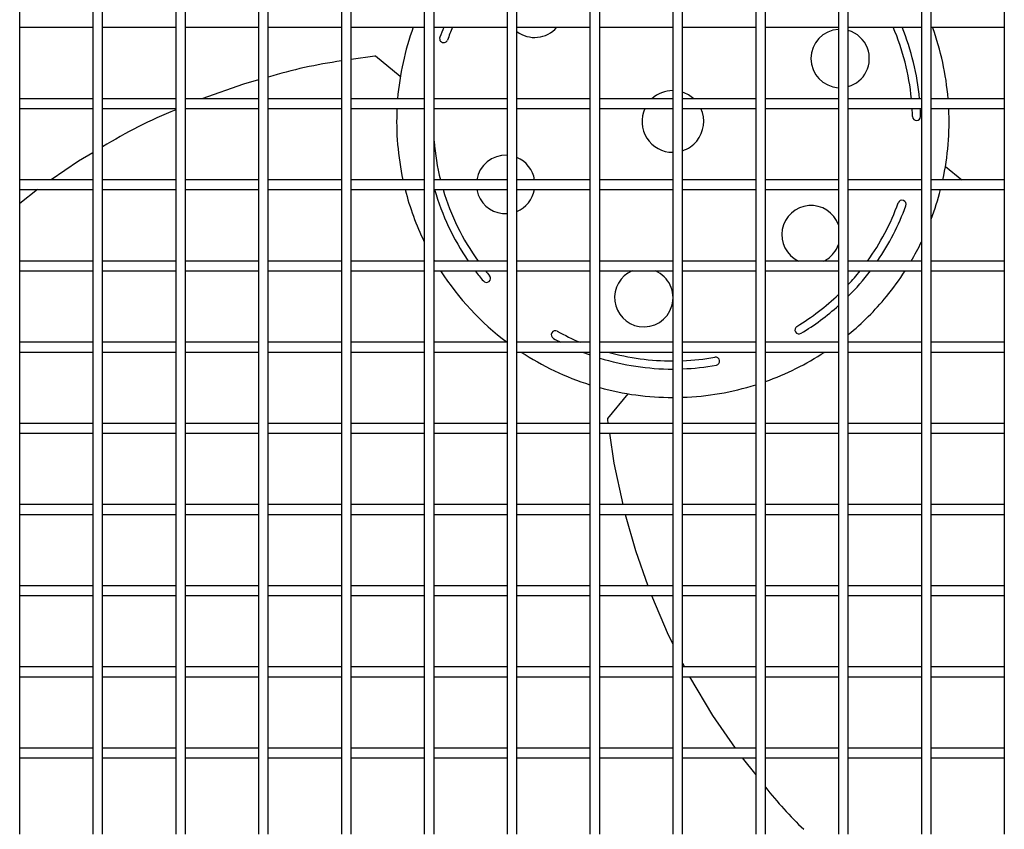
# Model space of a CAD drawing. Extents: x -90708 to 277869, y -117 to 207445.
# Tile 45 of 233: x -84821 to -84518, y 127031 to 127280. Entities that reach past the tile are written whole.
import ezdxf

# ---------------------------------------------------------------- set-up
doc = ezdxf.new("R2010")
doc.units = 0
doc.header["$MEASUREMENT"] = 0
doc.layers.add('ARQ - EQUIPO CONDENSADORA', color=40, linetype='CONTINUOUS')

msp = doc.modelspace()

# ---------------------------------------------------------------- linework, layer by layer
at = {"layer": 'ARQ - EQUIPO CONDENSADORA', "linetype": 'Continuous'}
for p, q in [((-84820.722, 127279.442), (-84820.722, 127304.442)), ((-84798.222, 127304.442), (-84798.222, 127279.442)), ((-84795.222, 127279.442), (-84795.222, 127304.442)), ((-84772.722, 127304.442), (-84772.722, 127279.442)), ((-84769.722, 127279.442), (-84769.722, 127304.442)), ((-84747.222, 127304.442), (-84747.222, 127279.442)), ((-84744.222, 127279.442), (-84744.222, 127304.442)), ((-84721.722, 127304.442), (-84721.722, 127279.442)), ((-84718.722, 127279.442), (-84718.722, 127304.442)), ((-84696.222, 127304.442), (-84696.222, 127279.442)), ((-84693.222, 127279.442), (-84693.222, 127304.442)), ((-84670.722, 127304.442), (-84670.722, 127279.442)), ((-84667.722, 127279.442), (-84667.722, 127304.442)), ((-84645.222, 127304.442), (-84645.222, 127279.442)), ((-84642.222, 127279.442), (-84642.222, 127304.442)), ((-84619.722, 127304.442), (-84619.722, 127279.442)), ((-84616.722, 127279.442), (-84616.722, 127304.442)), ((-84594.222, 127304.442), (-84594.222, 127279.442)), ((-84591.222, 127279.442), (-84591.222, 127304.442)), ((-84568.722, 127304.442), (-84568.722, 127279.442)), ((-84565.722, 127279.442), (-84565.722, 127304.442)), ((-84543.222, 127304.442), (-84543.222, 127279.442)), ((-84540.222, 127279.442), (-84540.222, 127304.442)), ((-84517.722, 127304.442), (-84517.722, 127279.442)), ((-84820.722, 127254.442), (-84820.722, 127279.442)), ((-84798.222, 127279.442), (-84798.222, 127254.442)), ((-84795.222, 127254.442), (-84795.222, 127279.442)), ((-84772.722, 127279.442), (-84772.722, 127254.442)), ((-84769.722, 127254.442), (-84769.722, 127279.442)), ((-84747.222, 127279.442), (-84747.222, 127254.442)), ((-84744.222, 127254.442), (-84744.222, 127279.442)), ((-84721.722, 127279.442), (-84721.722, 127254.442)), ((-84718.722, 127254.442), (-84718.722, 127279.442)), ((-84696.222, 127279.442), (-84696.222, 127254.442)), ((-84693.222, 127254.442), (-84693.222, 127279.442)), ((-84670.722, 127279.442), (-84670.722, 127254.442)), ((-84667.722, 127254.442), (-84667.722, 127279.442)), ((-84645.222, 127279.442), (-84645.222, 127254.442)), ((-84642.222, 127254.442), (-84642.222, 127279.442)), ((-84619.722, 127279.442), (-84619.722, 127254.442)), ((-84616.722, 127254.442), (-84616.722, 127279.442)), ((-84594.222, 127279.442), (-84594.222, 127254.442)), ((-84591.222, 127254.442), (-84591.222, 127279.442)), ((-84568.722, 127279.442), (-84568.722, 127254.442)), ((-84565.722, 127254.442), (-84565.722, 127279.442)), ((-84543.222, 127279.442), (-84543.222, 127254.442)), ((-84540.222, 127254.442), (-84540.222, 127279.442)), ((-84517.722, 127279.442), (-84517.722, 127254.442)), ((-84820.722, 127277.942), (-84798.222, 127277.942)), ((-84795.222, 127277.942), (-84772.722, 127277.942)), ((-84769.722, 127277.942), (-84747.222, 127277.942)), ((-84744.222, 127277.942), (-84721.722, 127277.942)), ((-84718.722, 127277.942), (-84696.222, 127277.942)), ((-84693.222, 127277.942), (-84670.722, 127277.942)), ((-84667.722, 127277.942), (-84645.222, 127277.942)), ((-84642.222, 127277.942), (-84619.722, 127277.942)), ((-84616.722, 127277.942), (-84594.222, 127277.942)), ((-84591.222, 127277.942), (-84568.722, 127277.942)), ((-84565.722, 127277.942), (-84543.222, 127277.942)), ((-84540.222, 127277.942), (-84517.722, 127277.942)), ((-84711.472, 127269.092), (-84718.722, 127268.024)), ((-84703.589, 127262.767), (-84711.203, 127269.012)), ((-84798.222, 127255.942), (-84820.722, 127255.942)), ((-84820.722, 127229.442), (-84820.722, 127254.442)), ((-84798.222, 127254.442), (-84798.222, 127229.442)), ((-84772.722, 127255.942), (-84795.222, 127255.942)), ((-84795.222, 127229.442), (-84795.222, 127254.442)), ((-84772.722, 127254.442), (-84772.722, 127229.442)), ((-84747.222, 127255.942), (-84769.722, 127255.942)), ((-84769.722, 127229.442), (-84769.722, 127254.442)), ((-84747.222, 127254.442), (-84747.222, 127229.442)), ((-84721.722, 127255.942), (-84744.222, 127255.942)), ((-84744.222, 127229.442), (-84744.222, 127254.442)), ((-84721.722, 127254.442), (-84721.722, 127229.442)), ((-84696.222, 127255.942), (-84718.722, 127255.942)), ((-84718.722, 127229.442), (-84718.722, 127254.442)), ((-84696.222, 127254.442), (-84696.222, 127229.442)), ((-84670.722, 127255.942), (-84693.222, 127255.942)), ((-84693.222, 127229.442), (-84693.222, 127254.442)), ((-84670.722, 127254.442), (-84670.722, 127229.442)), ((-84645.222, 127255.942), (-84667.722, 127255.942)), ((-84667.722, 127229.442), (-84667.722, 127254.442)), ((-84645.222, 127254.442), (-84645.222, 127229.442)), ((-84619.722, 127255.942), (-84642.222, 127255.942)), ((-84642.222, 127229.442), (-84642.222, 127254.442)), ((-84619.722, 127254.442), (-84619.722, 127229.442)), ((-84594.222, 127255.942), (-84616.722, 127255.942)), ((-84616.722, 127229.442), (-84616.722, 127254.442)), ((-84594.222, 127254.442), (-84594.222, 127229.442)), ((-84568.722, 127255.942), (-84591.222, 127255.942)), ((-84591.222, 127229.442), (-84591.222, 127254.442)), ((-84568.722, 127254.442), (-84568.722, 127229.442)), ((-84543.222, 127255.942), (-84565.722, 127255.942)), ((-84565.722, 127229.442), (-84565.722, 127254.442)), ((-84543.222, 127254.442), (-84543.222, 127229.442)), ((-84517.722, 127255.942), (-84540.222, 127255.942)), ((-84540.222, 127229.442), (-84540.222, 127254.442)), ((-84517.722, 127254.442), (-84517.722, 127229.442)), ((-84820.722, 127252.942), (-84798.222, 127252.942)), ((-84795.222, 127252.942), (-84772.722, 127252.942)), ((-84769.722, 127252.942), (-84747.222, 127252.942)), ((-84744.222, 127252.942), (-84721.722, 127252.942)), ((-84718.722, 127252.942), (-84696.222, 127252.942)), ((-84693.222, 127252.942), (-84670.722, 127252.942)), ((-84667.722, 127252.942), (-84645.222, 127252.942)), ((-84642.222, 127252.942), (-84619.722, 127252.942)), ((-84616.722, 127252.942), (-84594.222, 127252.942)), ((-84591.222, 127252.942), (-84568.722, 127252.942)), ((-84565.722, 127252.942), (-84543.222, 127252.942)), ((-84540.222, 127252.942), (-84517.722, 127252.942)), ((-84535.853, 127235.115), (-84530.766, 127230.942)), ((-84798.222, 127230.942), (-84820.722, 127230.942)), ((-84772.722, 127230.942), (-84795.222, 127230.942)), ((-84747.222, 127230.942), (-84769.722, 127230.942)), ((-84721.722, 127230.942), (-84744.222, 127230.942)), ((-84696.222, 127230.942), (-84718.722, 127230.942)), ((-84670.722, 127230.942), (-84693.222, 127230.942)), ((-84645.222, 127230.942), (-84667.722, 127230.942)), ((-84619.722, 127230.942), (-84642.222, 127230.942)), ((-84594.222, 127230.942), (-84616.722, 127230.942)), ((-84568.722, 127230.942), (-84591.222, 127230.942)), ((-84543.222, 127230.942), (-84565.722, 127230.942)), ((-84517.722, 127230.942), (-84540.222, 127230.942)), ((-84820.722, 127204.442), (-84820.722, 127229.442)), ((-84820.722, 127227.942), (-84798.222, 127227.942)), ((-84815.252, 127227.942), (-84820.722, 127223.63)), ((-84798.222, 127229.442), (-84798.222, 127204.442)), ((-84795.222, 127204.442), (-84795.222, 127229.442)), ((-84795.222, 127227.942), (-84772.722, 127227.942)), ((-84772.722, 127229.442), (-84772.722, 127204.442)), ((-84769.722, 127204.442), (-84769.722, 127229.442)), ((-84769.722, 127227.942), (-84747.222, 127227.942)), ((-84747.222, 127229.442), (-84747.222, 127204.442)), ((-84744.222, 127204.442), (-84744.222, 127229.442)), ((-84744.222, 127227.942), (-84721.722, 127227.942)), ((-84721.722, 127229.442), (-84721.722, 127204.442)), ((-84718.722, 127204.442), (-84718.722, 127229.442)), ((-84718.722, 127227.942), (-84696.222, 127227.942)), ((-84696.222, 127229.442), (-84696.222, 127204.442)), ((-84693.222, 127204.442), (-84693.222, 127229.442)), ((-84693.222, 127227.942), (-84670.722, 127227.942)), ((-84670.722, 127229.442), (-84670.722, 127204.442)), ((-84667.722, 127204.442), (-84667.722, 127229.442)), ((-84667.722, 127227.942), (-84645.222, 127227.942)), ((-84645.222, 127229.442), (-84645.222, 127204.442)), ((-84642.222, 127204.442), (-84642.222, 127229.442)), ((-84642.222, 127227.942), (-84619.722, 127227.942)), ((-84619.722, 127229.442), (-84619.722, 127204.442)), ((-84616.722, 127204.442), (-84616.722, 127229.442)), ((-84616.722, 127227.942), (-84594.222, 127227.942)), ((-84594.222, 127229.442), (-84594.222, 127204.442)), ((-84591.222, 127204.442), (-84591.222, 127229.442)), ((-84591.222, 127227.942), (-84568.722, 127227.942)), ((-84568.722, 127229.442), (-84568.722, 127204.442)), ((-84565.722, 127204.442), (-84565.722, 127229.442)), ((-84565.722, 127227.942), (-84543.222, 127227.942)), ((-84543.222, 127229.442), (-84543.222, 127204.442)), ((-84540.222, 127204.442), (-84540.222, 127229.442)), ((-84540.222, 127227.942), (-84517.722, 127227.942)), ((-84517.722, 127229.442), (-84517.722, 127204.442)), ((-84798.222, 127205.942), (-84820.722, 127205.942)), ((-84772.722, 127205.942), (-84795.222, 127205.942)), ((-84747.222, 127205.942), (-84769.722, 127205.942)), ((-84721.722, 127205.942), (-84744.222, 127205.942)), ((-84696.222, 127205.942), (-84718.722, 127205.942)), ((-84670.722, 127205.942), (-84693.222, 127205.942)), ((-84645.222, 127205.942), (-84667.722, 127205.942)), ((-84619.722, 127205.942), (-84642.222, 127205.942)), ((-84594.222, 127205.942), (-84616.722, 127205.942)), ((-84568.722, 127205.942), (-84591.222, 127205.942)), ((-84543.222, 127205.942), (-84565.722, 127205.942)), ((-84517.722, 127205.942), (-84540.222, 127205.942)), ((-84820.722, 127179.442), (-84820.722, 127204.442)), ((-84820.722, 127202.942), (-84798.222, 127202.942)), ((-84798.222, 127204.442), (-84798.222, 127179.442)), ((-84795.222, 127179.442), (-84795.222, 127204.442)), ((-84795.222, 127202.942), (-84772.722, 127202.942)), ((-84772.722, 127204.442), (-84772.722, 127179.442)), ((-84769.722, 127179.442), (-84769.722, 127204.442)), ((-84769.722, 127202.942), (-84747.222, 127202.942)), ((-84747.222, 127204.442), (-84747.222, 127179.442)), ((-84744.222, 127179.442), (-84744.222, 127204.442)), ((-84744.222, 127202.942), (-84721.722, 127202.942)), ((-84721.722, 127204.442), (-84721.722, 127179.442)), ((-84718.722, 127179.442), (-84718.722, 127204.442)), ((-84718.722, 127202.942), (-84696.222, 127202.942)), ((-84696.222, 127204.442), (-84696.222, 127179.442)), ((-84693.222, 127179.442), (-84693.222, 127204.442)), ((-84693.222, 127202.942), (-84670.722, 127202.942)), ((-84670.722, 127204.442), (-84670.722, 127179.442)), ((-84667.722, 127179.442), (-84667.722, 127204.442)), ((-84667.722, 127202.942), (-84645.222, 127202.942)), ((-84645.222, 127204.442), (-84645.222, 127179.442)), ((-84642.222, 127179.442), (-84642.222, 127204.442)), ((-84642.222, 127202.942), (-84619.722, 127202.942)), ((-84619.722, 127204.442), (-84619.722, 127179.442)), ((-84616.722, 127179.442), (-84616.722, 127204.442)), ((-84616.722, 127202.942), (-84594.222, 127202.942)), ((-84594.222, 127204.442), (-84594.222, 127179.442)), ((-84591.222, 127179.442), (-84591.222, 127204.442)), ((-84591.222, 127202.942), (-84568.722, 127202.942)), ((-84568.722, 127204.442), (-84568.722, 127179.442)), ((-84565.722, 127179.442), (-84565.722, 127204.442)), ((-84565.722, 127202.942), (-84543.222, 127202.942)), ((-84543.222, 127204.442), (-84543.222, 127179.442)), ((-84540.222, 127179.442), (-84540.222, 127204.442)), ((-84540.222, 127202.942), (-84517.722, 127202.942)), ((-84517.722, 127204.442), (-84517.722, 127179.442)), ((-84798.222, 127180.942), (-84820.722, 127180.942)), ((-84820.722, 127154.442), (-84820.722, 127179.442)), ((-84798.222, 127179.442), (-84798.222, 127154.442)), ((-84772.722, 127180.942), (-84795.222, 127180.942)), ((-84795.222, 127154.442), (-84795.222, 127179.442)), ((-84772.722, 127179.442), (-84772.722, 127154.442)), ((-84747.222, 127180.942), (-84769.722, 127180.942)), ((-84769.722, 127154.442), (-84769.722, 127179.442)), ((-84747.222, 127179.442), (-84747.222, 127154.442)), ((-84721.722, 127180.942), (-84744.222, 127180.942)), ((-84744.222, 127154.442), (-84744.222, 127179.442)), ((-84721.722, 127179.442), (-84721.722, 127154.442)), ((-84696.222, 127180.942), (-84718.722, 127180.942)), ((-84718.722, 127154.442), (-84718.722, 127179.442)), ((-84696.222, 127179.442), (-84696.222, 127154.442)), ((-84670.722, 127180.942), (-84693.222, 127180.942)), ((-84693.222, 127154.442), (-84693.222, 127179.442)), ((-84670.722, 127179.442), (-84670.722, 127154.442)), ((-84645.222, 127180.942), (-84667.722, 127180.942)), ((-84667.722, 127154.442), (-84667.722, 127179.442)), ((-84645.222, 127179.442), (-84645.222, 127154.442)), ((-84619.722, 127180.942), (-84642.222, 127180.942)), ((-84642.222, 127154.442), (-84642.222, 127179.442)), ((-84619.722, 127179.442), (-84619.722, 127154.442)), ((-84594.222, 127180.942), (-84616.722, 127180.942)), ((-84616.722, 127154.442), (-84616.722, 127179.442)), ((-84594.222, 127179.442), (-84594.222, 127154.442)), ((-84568.722, 127180.942), (-84591.222, 127180.942)), ((-84591.222, 127154.442), (-84591.222, 127179.442)), ((-84568.722, 127179.442), (-84568.722, 127154.442)), ((-84543.222, 127180.942), (-84565.722, 127180.942)), ((-84565.722, 127154.442), (-84565.722, 127179.442)), ((-84543.222, 127179.442), (-84543.222, 127154.442)), ((-84517.722, 127180.942), (-84540.222, 127180.942)), ((-84540.222, 127154.442), (-84540.222, 127179.442)), ((-84517.722, 127179.442), (-84517.722, 127154.442)), ((-84820.722, 127177.942), (-84798.222, 127177.942)), ((-84795.222, 127177.942), (-84772.722, 127177.942)), ((-84769.722, 127177.942), (-84747.222, 127177.942)), ((-84744.222, 127177.942), (-84721.722, 127177.942)), ((-84718.722, 127177.942), (-84696.222, 127177.942)), ((-84693.222, 127177.942), (-84670.722, 127177.942)), ((-84667.722, 127177.942), (-84645.222, 127177.942)), ((-84642.222, 127177.942), (-84619.722, 127177.942)), ((-84616.722, 127177.942), (-84594.222, 127177.942)), ((-84591.222, 127177.942), (-84568.722, 127177.942)), ((-84565.722, 127177.942), (-84543.222, 127177.942)), ((-84540.222, 127177.942), (-84517.722, 127177.942)), ((-84633.547, 127165.073), (-84639.793, 127157.459)), ((-84639.872, 127157.189), (-84639.688, 127155.942)), ((-84798.222, 127155.942), (-84820.722, 127155.942)), ((-84820.722, 127129.442), (-84820.722, 127154.442)), ((-84798.222, 127154.442), (-84798.222, 127129.442)), ((-84772.722, 127155.942), (-84795.222, 127155.942)), ((-84795.222, 127129.442), (-84795.222, 127154.442)), ((-84772.722, 127154.442), (-84772.722, 127129.442)), ((-84747.222, 127155.942), (-84769.722, 127155.942)), ((-84769.722, 127129.442), (-84769.722, 127154.442)), ((-84747.222, 127154.442), (-84747.222, 127129.442)), ((-84721.722, 127155.942), (-84744.222, 127155.942)), ((-84744.222, 127129.442), (-84744.222, 127154.442)), ((-84721.722, 127154.442), (-84721.722, 127129.442)), ((-84696.222, 127155.942), (-84718.722, 127155.942)), ((-84718.722, 127129.442), (-84718.722, 127154.442)), ((-84696.222, 127154.442), (-84696.222, 127129.442)), ((-84670.722, 127155.942), (-84693.222, 127155.942)), ((-84693.222, 127129.442), (-84693.222, 127154.442)), ((-84670.722, 127154.442), (-84670.722, 127129.442)), ((-84645.222, 127155.942), (-84667.722, 127155.942)), ((-84667.722, 127129.442), (-84667.722, 127154.442)), ((-84645.222, 127154.442), (-84645.222, 127129.442)), ((-84619.722, 127155.942), (-84642.222, 127155.942)), ((-84642.222, 127129.442), (-84642.222, 127154.442)), ((-84619.722, 127154.442), (-84619.722, 127129.442)), ((-84594.222, 127155.942), (-84616.722, 127155.942)), ((-84616.722, 127129.442), (-84616.722, 127154.442)), ((-84594.222, 127154.442), (-84594.222, 127129.442)), ((-84568.722, 127155.942), (-84591.222, 127155.942)), ((-84591.222, 127129.442), (-84591.222, 127154.442)), ((-84568.722, 127154.442), (-84568.722, 127129.442)), ((-84543.222, 127155.942), (-84565.722, 127155.942)), ((-84565.722, 127129.442), (-84565.722, 127154.442)), ((-84543.222, 127154.442), (-84543.222, 127129.442)), ((-84517.722, 127155.942), (-84540.222, 127155.942)), ((-84540.222, 127129.442), (-84540.222, 127154.442)), ((-84517.722, 127154.442), (-84517.722, 127129.442)), ((-84820.722, 127152.942), (-84798.222, 127152.942)), ((-84795.222, 127152.942), (-84772.722, 127152.942)), ((-84769.722, 127152.942), (-84747.222, 127152.942)), ((-84744.222, 127152.942), (-84721.722, 127152.942)), ((-84718.722, 127152.942), (-84696.222, 127152.942)), ((-84693.222, 127152.942), (-84670.722, 127152.942)), ((-84667.722, 127152.942), (-84645.222, 127152.942)), ((-84642.222, 127152.942), (-84619.722, 127152.942)), ((-84616.722, 127152.942), (-84594.222, 127152.942)), ((-84591.222, 127152.942), (-84568.722, 127152.942)), ((-84565.722, 127152.942), (-84543.222, 127152.942)), ((-84540.222, 127152.942), (-84517.722, 127152.942)), ((-84798.222, 127130.942), (-84820.722, 127130.942)), ((-84772.722, 127130.942), (-84795.222, 127130.942)), ((-84747.222, 127130.942), (-84769.722, 127130.942)), ((-84721.722, 127130.942), (-84744.222, 127130.942)), ((-84696.222, 127130.942), (-84718.722, 127130.942)), ((-84670.722, 127130.942), (-84693.222, 127130.942)), ((-84645.222, 127130.942), (-84667.722, 127130.942)), ((-84619.722, 127130.942), (-84642.222, 127130.942)), ((-84594.222, 127130.942), (-84616.722, 127130.942)), ((-84568.722, 127130.942), (-84591.222, 127130.942)), ((-84543.222, 127130.942), (-84565.722, 127130.942)), ((-84517.722, 127130.942), (-84540.222, 127130.942)), ((-84820.722, 127104.442), (-84820.722, 127129.442)), ((-84820.722, 127127.942), (-84798.222, 127127.942)), ((-84798.222, 127129.442), (-84798.222, 127104.442)), ((-84795.222, 127104.442), (-84795.222, 127129.442)), ((-84795.222, 127127.942), (-84772.722, 127127.942)), ((-84772.722, 127129.442), (-84772.722, 127104.442)), ((-84769.722, 127104.442), (-84769.722, 127129.442)), ((-84769.722, 127127.942), (-84747.222, 127127.942)), ((-84747.222, 127129.442), (-84747.222, 127104.442)), ((-84744.222, 127104.442), (-84744.222, 127129.442)), ((-84744.222, 127127.942), (-84721.722, 127127.942)), ((-84721.722, 127129.442), (-84721.722, 127104.442)), ((-84718.722, 127104.442), (-84718.722, 127129.442)), ((-84718.722, 127127.942), (-84696.222, 127127.942)), ((-84696.222, 127129.442), (-84696.222, 127104.442)), ((-84693.222, 127104.442), (-84693.222, 127129.442)), ((-84693.222, 127127.942), (-84670.722, 127127.942)), ((-84670.722, 127129.442), (-84670.722, 127104.442)), ((-84667.722, 127104.442), (-84667.722, 127129.442)), ((-84667.722, 127127.942), (-84645.222, 127127.942)), ((-84645.222, 127129.442), (-84645.222, 127104.442)), ((-84642.222, 127104.442), (-84642.222, 127129.442)), ((-84642.222, 127127.942), (-84619.722, 127127.942)), ((-84619.722, 127129.442), (-84619.722, 127104.442)), ((-84616.722, 127104.442), (-84616.722, 127129.442)), ((-84616.722, 127127.942), (-84594.222, 127127.942)), ((-84594.222, 127129.442), (-84594.222, 127104.442)), ((-84591.222, 127104.442), (-84591.222, 127129.442)), ((-84591.222, 127127.942), (-84568.722, 127127.942)), ((-84568.722, 127129.442), (-84568.722, 127104.442)), ((-84565.722, 127104.442), (-84565.722, 127129.442)), ((-84565.722, 127127.942), (-84543.222, 127127.942)), ((-84543.222, 127129.442), (-84543.222, 127104.442)), ((-84540.222, 127104.442), (-84540.222, 127129.442)), ((-84540.222, 127127.942), (-84517.722, 127127.942)), ((-84517.722, 127129.442), (-84517.722, 127104.442)), ((-84798.222, 127105.942), (-84820.722, 127105.942)), ((-84772.722, 127105.942), (-84795.222, 127105.942)), ((-84747.222, 127105.942), (-84769.722, 127105.942)), ((-84721.722, 127105.942), (-84744.222, 127105.942)), ((-84696.222, 127105.942), (-84718.722, 127105.942)), ((-84670.722, 127105.942), (-84693.222, 127105.942)), ((-84645.222, 127105.942), (-84667.722, 127105.942)), ((-84619.722, 127105.942), (-84642.222, 127105.942)), ((-84594.222, 127105.942), (-84616.722, 127105.942)), ((-84568.722, 127105.942), (-84591.222, 127105.942)), ((-84543.222, 127105.942), (-84565.722, 127105.942)), ((-84517.722, 127105.942), (-84540.222, 127105.942)), ((-84820.722, 127079.442), (-84820.722, 127104.442)), ((-84820.722, 127102.942), (-84798.222, 127102.942)), ((-84798.222, 127104.442), (-84798.222, 127079.442)), ((-84795.222, 127079.442), (-84795.222, 127104.442)), ((-84795.222, 127102.942), (-84772.722, 127102.942)), ((-84772.722, 127104.442), (-84772.722, 127079.442)), ((-84769.722, 127079.442), (-84769.722, 127104.442)), ((-84769.722, 127102.942), (-84747.222, 127102.942)), ((-84747.222, 127104.442), (-84747.222, 127079.442)), ((-84744.222, 127079.442), (-84744.222, 127104.442)), ((-84744.222, 127102.942), (-84721.722, 127102.942)), ((-84721.722, 127104.442), (-84721.722, 127079.442)), ((-84718.722, 127079.442), (-84718.722, 127104.442)), ((-84718.722, 127102.942), (-84696.222, 127102.942)), ((-84696.222, 127104.442), (-84696.222, 127079.442)), ((-84693.222, 127079.442), (-84693.222, 127104.442)), ((-84693.222, 127102.942), (-84670.722, 127102.942)), ((-84670.722, 127104.442), (-84670.722, 127079.442)), ((-84667.722, 127079.442), (-84667.722, 127104.442)), ((-84667.722, 127102.942), (-84645.222, 127102.942)), ((-84645.222, 127104.442), (-84645.222, 127079.442)), ((-84642.222, 127079.442), (-84642.222, 127104.442)), ((-84642.222, 127102.942), (-84619.722, 127102.942)), ((-84619.722, 127104.442), (-84619.722, 127079.442)), ((-84616.722, 127079.442), (-84616.722, 127104.442)), ((-84616.722, 127102.942), (-84594.222, 127102.942)), ((-84594.222, 127104.442), (-84594.222, 127079.442)), ((-84591.222, 127079.442), (-84591.222, 127104.442)), ((-84591.222, 127102.942), (-84568.722, 127102.942)), ((-84568.722, 127104.442), (-84568.722, 127079.442)), ((-84565.722, 127079.442), (-84565.722, 127104.442)), ((-84565.722, 127102.942), (-84543.222, 127102.942)), ((-84543.222, 127104.442), (-84543.222, 127079.442)), ((-84540.222, 127079.442), (-84540.222, 127104.442)), ((-84540.222, 127102.942), (-84517.722, 127102.942)), ((-84517.722, 127104.442), (-84517.722, 127079.442)), ((-84616.722, 127082.149), (-84616.109, 127080.942)), ((-84798.222, 127080.942), (-84820.722, 127080.942)), ((-84820.722, 127054.442), (-84820.722, 127079.442)), ((-84798.222, 127079.442), (-84798.222, 127054.442)), ((-84772.722, 127080.942), (-84795.222, 127080.942)), ((-84795.222, 127054.442), (-84795.222, 127079.442)), ((-84772.722, 127079.442), (-84772.722, 127054.442)), ((-84747.222, 127080.942), (-84769.722, 127080.942)), ((-84769.722, 127054.442), (-84769.722, 127079.442)), ((-84747.222, 127079.442), (-84747.222, 127054.442)), ((-84721.722, 127080.942), (-84744.222, 127080.942)), ((-84744.222, 127054.442), (-84744.222, 127079.442)), ((-84721.722, 127079.442), (-84721.722, 127054.442)), ((-84696.222, 127080.942), (-84718.722, 127080.942)), ((-84718.722, 127054.442), (-84718.722, 127079.442)), ((-84696.222, 127079.442), (-84696.222, 127054.442)), ((-84670.722, 127080.942), (-84693.222, 127080.942)), ((-84693.222, 127054.442), (-84693.222, 127079.442)), ((-84670.722, 127079.442), (-84670.722, 127054.442)), ((-84645.222, 127080.942), (-84667.722, 127080.942)), ((-84667.722, 127054.442), (-84667.722, 127079.442)), ((-84645.222, 127079.442), (-84645.222, 127054.442)), ((-84619.722, 127080.942), (-84642.222, 127080.942)), ((-84642.222, 127054.442), (-84642.222, 127079.442)), ((-84619.722, 127079.442), (-84619.722, 127054.442)), ((-84594.222, 127080.942), (-84616.722, 127080.942)), ((-84616.722, 127054.442), (-84616.722, 127079.442)), ((-84594.222, 127079.442), (-84594.222, 127054.442)), ((-84568.722, 127080.942), (-84591.222, 127080.942)), ((-84591.222, 127054.442), (-84591.222, 127079.442)), ((-84568.722, 127079.442), (-84568.722, 127054.442)), ((-84543.222, 127080.942), (-84565.722, 127080.942)), ((-84565.722, 127054.442), (-84565.722, 127079.442)), ((-84543.222, 127079.442), (-84543.222, 127054.442)), ((-84517.722, 127080.942), (-84540.222, 127080.942)), ((-84540.222, 127054.442), (-84540.222, 127079.442)), ((-84517.722, 127079.442), (-84517.722, 127054.442)), ((-84820.722, 127077.942), (-84798.222, 127077.942)), ((-84795.222, 127077.942), (-84772.722, 127077.942)), ((-84769.722, 127077.942), (-84747.222, 127077.942)), ((-84744.222, 127077.942), (-84721.722, 127077.942)), ((-84718.722, 127077.942), (-84696.222, 127077.942)), ((-84693.222, 127077.942), (-84670.722, 127077.942)), ((-84667.722, 127077.942), (-84645.222, 127077.942)), ((-84642.222, 127077.942), (-84619.722, 127077.942)), ((-84616.722, 127077.942), (-84594.222, 127077.942)), ((-84591.222, 127077.942), (-84568.722, 127077.942)), ((-84565.722, 127077.942), (-84543.222, 127077.942)), ((-84540.222, 127077.942), (-84517.722, 127077.942)), ((-84798.222, 127055.942), (-84820.722, 127055.942)), ((-84820.722, 127029.442), (-84820.722, 127054.442)), ((-84798.222, 127054.442), (-84798.222, 127029.442)), ((-84772.722, 127055.942), (-84795.222, 127055.942)), ((-84795.222, 127029.442), (-84795.222, 127054.442)), ((-84772.722, 127054.442), (-84772.722, 127029.442)), ((-84747.222, 127055.942), (-84769.722, 127055.942)), ((-84769.722, 127029.442), (-84769.722, 127054.442)), ((-84747.222, 127054.442), (-84747.222, 127029.442)), ((-84721.722, 127055.942), (-84744.222, 127055.942)), ((-84744.222, 127029.442), (-84744.222, 127054.442)), ((-84721.722, 127054.442), (-84721.722, 127029.442)), ((-84696.222, 127055.942), (-84718.722, 127055.942)), ((-84718.722, 127029.442), (-84718.722, 127054.442)), ((-84696.222, 127054.442), (-84696.222, 127029.442)), ((-84670.722, 127055.942), (-84693.222, 127055.942)), ((-84693.222, 127029.442), (-84693.222, 127054.442)), ((-84670.722, 127054.442), (-84670.722, 127029.442)), ((-84645.222, 127055.942), (-84667.722, 127055.942)), ((-84667.722, 127029.442), (-84667.722, 127054.442)), ((-84645.222, 127054.442), (-84645.222, 127029.442)), ((-84619.722, 127055.942), (-84642.222, 127055.942)), ((-84642.222, 127029.442), (-84642.222, 127054.442)), ((-84619.722, 127054.442), (-84619.722, 127029.442)), ((-84594.222, 127055.942), (-84616.722, 127055.942)), ((-84616.722, 127029.442), (-84616.722, 127054.442)), ((-84594.222, 127054.442), (-84594.222, 127029.442)), ((-84568.722, 127055.942), (-84591.222, 127055.942)), ((-84591.222, 127029.442), (-84591.222, 127054.442)), ((-84568.722, 127054.442), (-84568.722, 127029.442)), ((-84543.222, 127055.942), (-84565.722, 127055.942)), ((-84565.722, 127029.442), (-84565.722, 127054.442)), ((-84543.222, 127054.442), (-84543.222, 127029.442)), ((-84517.722, 127055.942), (-84540.222, 127055.942)), ((-84540.222, 127029.442), (-84540.222, 127054.442)), ((-84517.722, 127054.442), (-84517.722, 127029.442)), ((-84820.722, 127052.942), (-84798.222, 127052.942)), ((-84795.222, 127052.942), (-84772.722, 127052.942)), ((-84769.722, 127052.942), (-84747.222, 127052.942)), ((-84744.222, 127052.942), (-84721.722, 127052.942)), ((-84718.722, 127052.942), (-84696.222, 127052.942)), ((-84693.222, 127052.942), (-84670.722, 127052.942)), ((-84667.722, 127052.942), (-84645.222, 127052.942)), ((-84642.222, 127052.942), (-84619.722, 127052.942)), ((-84616.722, 127052.942), (-84594.222, 127052.942)), ((-84598.353, 127052.942), (-84594.222, 127047.701)), ((-84591.222, 127052.942), (-84568.722, 127052.942)), ((-84565.722, 127052.942), (-84543.222, 127052.942)), ((-84540.222, 127052.942), (-84517.722, 127052.942))]:
    msp.add_line(p, q, dxfattribs=at)
at = {"layer": 'ARQ - EQUIPO CONDENSADORA', "linetype": 'Continuous', "flags": 128}
for points in [[(-84747.222, 127261.761), (-84751.851, 127260.459), (-84764.688, 127255.942)], [(-84798.222, 127239.317), (-84802.627, 127236.698), (-84811.008, 127230.942)], [(-84639.246, 127152.942), (-84637.879, 127143.66), (-84635.162, 127130.942)], [(-84634.371, 127127.942), (-84631.239, 127116.811), (-84627.415, 127105.942)], [(-84626.305, 127102.942), (-84621.128, 127090.817), (-84619.722, 127088.051)], [(-84614.557, 127077.942), (-84607.478, 127066.035), (-84600.546, 127055.942)]]:
    msp.add_lwpolyline(points, dxfattribs=at)
at = {"layer": 'ARQ - EQUIPO CONDENSADORA', "linetype": 'Continuous'}
for centre, radius, start, end in [((-84619.721, 127248.941), 85, 160.05072, 175.2755), ((-84619.721, 127248.941), 76.25, 157.64519, 160.10975), ((-84619.721, 127248.941), 73.75, 156.84413, 160.10975), ((-84662.245, 127283.822), 9, 232.51338, 319.20166), ((-84568.251, 127268.327), 9, 93.00143, 266.99857), ((-84568.251, 127268.327), 9, 20.63853, 73.68175), ((-84619.721, 127248.941), 73.75, 5.44722, 23.15587), ((-84619.721, 127248.941), 76.25, 5.26811, 22.35481), ((-84619.721, 127248.941), 85, 4.7245, 19.94928), ((-84690.247, 127274.457), 1.25, 160.10975, 340.10975), ((-84711.431, 127268.733), 0.361, 50.63854, 96.52519), ((-84568.251, 127268.327), 9, 286.31825, 20.63853), ((-84700.393, 127117.794), 151.299, 98.10408, 106.83904), ((-84619.721, 127248.941), 9.5, 90.00603, 132.52798), ((-84619.721, 127248.941), 9.5, 47.47202, 71.59788), ((-84716.896, 127114.828), 148.593, 112.06753, 121.81105), ((-84619.721, 127248.941), 85, 177.30206, 192.2251), ((-84619.721, 127248.941), 9.5, 155.09229, 269.99397), ((-84619.721, 127248.941), 9.5, 320.63853, 24.90771), ((-84619.721, 127248.941), 73.75, 1.16731, 3.10987), ((-84619.721, 127248.941), 76.25, 1.16731, 3.00781), ((-84619.721, 127248.941), 85, 347.7749, 2.69794), ((-84544.737, 127250.469), 1.25, 181.16731, 1.16731), ((-84619.721, 127248.941), 73.75, 184.70954, 194.12595), ((-84619.721, 127248.941), 9.5, 288.40212, 320.63853), ((-84671.191, 127229.555), 9, 87.01131, 171.13533), ((-84671.191, 127229.555), 9, 8.86467, 67.32695), ((-84619.721, 127248.941), 85, 194.30284, 205.84039), ((-84619.721, 127248.941), 76.25, 195.98566, 214.32742), ((-84619.721, 127248.941), 73.75, 196.54284, 215.66445), ((-84671.191, 127229.555), 9, 190.32504, 200.63853), ((-84671.191, 127229.555), 9, 292.67305, 349.67496), ((-84619.721, 127248.941), 85, 339.27381, 345.69716), ((-84671.191, 127229.555), 9, 200.63853, 272.98869), ((-84619.721, 127248.941), 73.75, 324.33555, 340.10975), ((-84549.195, 127223.424), 1.25, 340.10975, 160.10975), ((-84577.197, 127214.059), 9, 19.66313, 244.41355), ((-84619.721, 127248.941), 76.25, 325.67258, 340.10975), ((-84619.721, 127248.941), 85, 329.61084, 334.15652), ((-84577.197, 127214.059), 9, 320.63853, 340.33687), ((-84619.721, 127248.941), 85, 210.14952, 210.38916), ((-84577.197, 127214.059), 9, 295.58645, 320.63853), ((-84619.721, 127248.941), 85, 212.76296, 233.12898), ((-84619.721, 127248.941), 76.25, 217.10414, 220.10975), ((-84619.721, 127248.941), 73.75, 218.58795, 220.10975), ((-84628.667, 127194.673), 9, 113.26005, 260.63853), ((-84628.667, 127194.673), 9, 260.63853, 66.73995), ((-84619.721, 127248.941), 76.25, 315.08732, 322.89586), ((-84619.721, 127248.941), 73.75, 317.07029, 321.41205), ((-84619.721, 127248.941), 85, 320.63853, 327.23704), ((-84677.082, 127200.622), 1.25, 220.10975, 40.10975), ((-84619.721, 127248.941), 73.75, 301.16731, 313.74991), ((-84619.721, 127248.941), 85, 309.44093, 320.63853), ((-84619.721, 127248.941), 76.25, 301.16731, 311.97755), ((-84655.89, 127183.238), 1.25, 61.16731, 241.16731), ((-84619.721, 127248.941), 73.75, 241.16731, 247.22325), ((-84580.906, 127184.766), 1.25, 121.16731, 301.16731), ((-84619.721, 127248.941), 76.25, 241.16731, 243.09907), ((-84619.721, 127248.941), 85, 236.64525, 252.54169), ((-84619.721, 127248.941), 76.25, 248.61235, 250.46155), ((-84619.721, 127248.941), 76.25, 252.83676, 269.99925), ((-84619.721, 127248.941), 73.75, 254.30139, 269.99922), ((-84619.721, 127248.941), 73.75, 272.33054, 280.10975), ((-84606.556, 127175.105), 1.25, 280.10975, 100.10975), ((-84619.721, 127248.941), 85, 289.58971, 303.35475), ((-84619.721, 127248.941), 76.25, 272.25409, 280.10975), ((-84619.721, 127248.941), 85, 254.64982, 269.99933), ((-84619.721, 127248.941), 85, 272.02195, 287.4569), ((-84639.514, 127157.23), 0.361, 140.63854, 186.52519), ((-84494.379, 127120.127), 123.247, 218.20868, 226.35505)]:
    msp.add_arc(centre, radius, start, end, dxfattribs=at)

doc.saveas('drawing.dxf')
